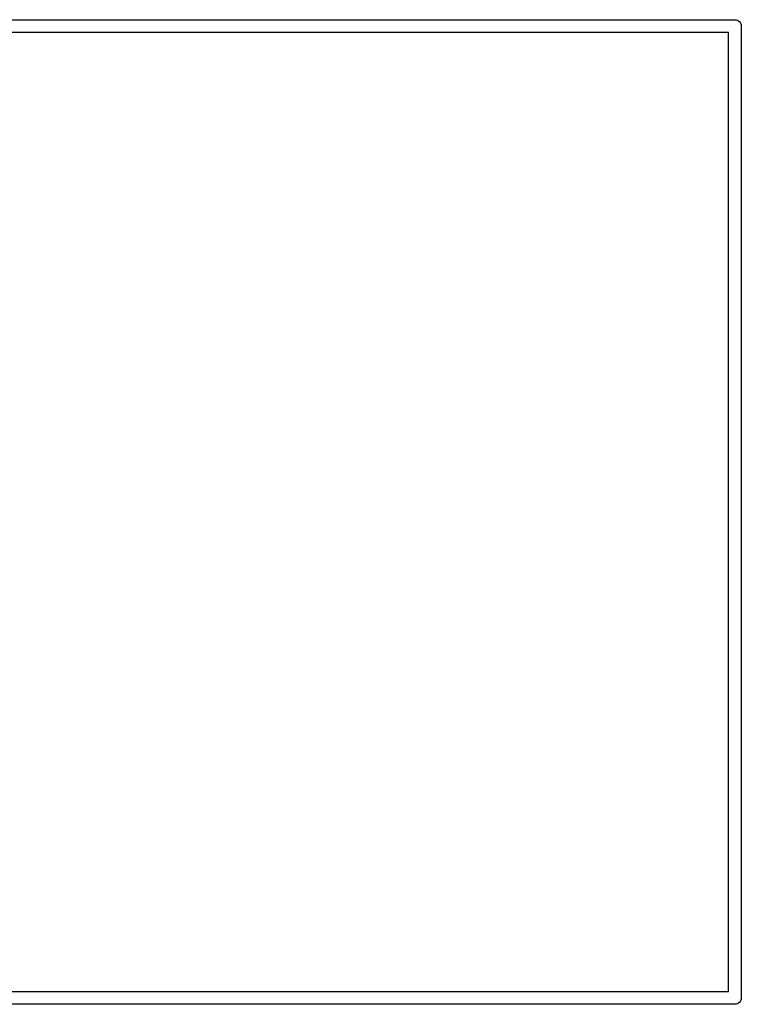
# Model space of a CAD drawing. Extents: x 52.4 to 149.4, y -66.8 to -27.6.
# Tile 19 of 20: x 138.8 to 146, y -51.8 to -42.1. Entities that reach past the tile are written whole.
import ezdxf

# ---------------------------------------------------------------- set-up
doc = ezdxf.new("R2010")
doc.units = 0
doc.layers.add('BLACK', color=7, linetype='CONTINUOUS')

msp = doc.modelspace()

# ---------------------------------------------------------------- linework, layer by layer
at = {"layer": 'BLACK', "linetype": 'CONTINUOUS'}
for p, q in [((136.303, -42.0865), (145.897, -42.0865)), ((145.897, -42.0865), (145.9, -42.0862)), ((145.9, -42.0862), (145.903, -42.0865)), ((145.903, -42.0865), (145.912, -42.0874)), ((145.912, -42.0874), (145.924, -42.091)), ((145.924, -42.091), (145.935, -42.0969)), ((145.935, -42.0969), (145.945, -42.1049)), ((145.945, -42.1049), (145.953, -42.1146)), ((145.953, -42.1146), (145.959, -42.1256)), ((145.837, -42.2135), (136.363, -42.2135)), ((145.837, -51.6865), (145.837, -42.2135)), ((145.959, -42.1256), (145.963, -42.1376)), ((145.963, -42.1376), (145.964, -42.15)), ((145.964, -42.15), (145.963, -42.1531)), ((145.963, -42.1531), (145.963, -51.7469)), ((136.363, -51.6865), (145.837, -51.6865)), ((145.963, -51.7469), (145.964, -51.75)), ((145.964, -51.75), (145.963, -51.7624)), ((145.897, -51.8135), (136.303, -51.8135)), ((145.9, -51.8138), (145.897, -51.8135)), ((145.903, -51.8135), (145.9, -51.8138)), ((145.912, -51.8126), (145.903, -51.8135)), ((145.924, -51.8089), (145.912, -51.8126)), ((145.935, -51.8031), (145.924, -51.8089)), ((145.945, -51.7951), (145.935, -51.8031)), ((145.953, -51.7854), (145.945, -51.7951)), ((145.959, -51.7744), (145.953, -51.7854)), ((145.963, -51.7624), (145.959, -51.7744))]:
    msp.add_line(p, q, dxfattribs=at)

doc.saveas('drawing.dxf')
